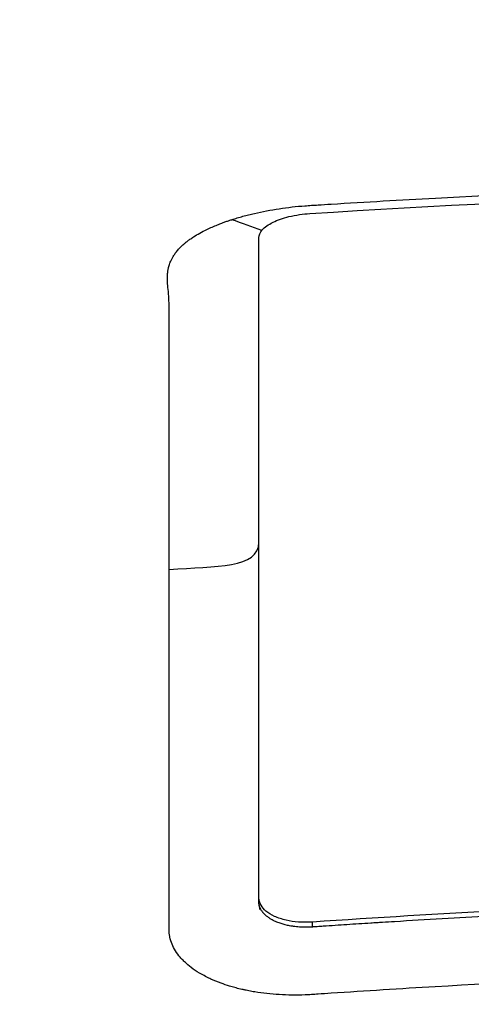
# Model space of a CAD drawing. Header units: millimetres. Extents: x 0 to 4378, y 0 to 2397.
# Tile 70 of 256: x 742.31 to 747.5, y 433.59 to 444.9. Entities that reach past the tile are written whole.
import ezdxf

# ---------------------------------------------------------------- set-up
doc = ezdxf.new("R2010")
doc.units = ezdxf.units.MM
doc.header["$LTSCALE"] = 0.2

# ---------------------------------------------------------------- blocks, each defined once
blk = doc.blocks.new('A$C1c3fed7d')
for p, q in [((-9.808, 209.611), (-9.808, 209.611)), ((-9.222, 201.934), (-9.222, 209.512)), ((-9.222, 201.884), (-9.222, 201.934)), ((-8.608, 201.598), (-8.608, 201.655))]:
    blk.add_line(p, q)
for points, knots in [([(0.102, 194.741), (0.073, 194.741), (0.05, 194.741), (-0.001, 194.741), (-0.027, 194.741), (-0.104, 194.742), (-0.156, 194.742), (-0.311, 194.742), (-0.414, 194.742), (-0.728, 194.744), (-0.937, 194.746), (-1.592, 194.754), (-2.038, 194.762), (-3.597, 194.799), (-4.724, 194.843), (-7.384, 194.983), (-8.926, 195.093), (-11.398, 195.314), (-12.352, 195.411), (-14.431, 195.648), (-15.551, 195.794), (-17.307, 196.05), (-17.96, 196.151), (-19.399, 196.39), (-20.182, 196.531), (-21.981, 196.879), (-22.985, 197.093), (-24.768, 197.512), (-25.556, 197.712), (-27.169, 198.155), (-27.985, 198.4), (-29.629, 198.938), (-30.447, 199.232), (-31.974, 199.841), (-32.685, 200.153), (-34.002, 200.799), (-34.609, 201.131), (-35.701, 201.807), (-36.188, 202.149), (-37.052, 202.849), (-37.429, 203.206), (-39.032, 205.027), (-39.351, 206.539), (-38.529, 208.384), (-38.323, 208.728), (-37.68, 209.58), (-37.179, 210.084), (-36.257, 210.822), (-35.922, 211.065), (-35.195, 211.545), (-34.804, 211.782), (-34.388, 212.014)], [0.000001, 0.000001, 0.000001, 0.000001, 0.008819, 0.008819, 0.017845, 0.017845, 0.035907, 0.035907, 0.072142, 0.072142, 0.145603, 0.145603, 0.301293, 0.301293, 0.697737, 0.697737, 1.249707, 1.249707, 1.602664, 1.602664, 2.030274, 2.030274, 2.287608, 2.287608, 2.606643, 2.606643, 3.037233, 3.037233, 3.398935, 3.398935, 3.802667, 3.802667, 4.249499, 4.249499, 4.690315, 4.690315, 5.13136, 5.13136, 5.56388, 5.56388, 5.998967, 5.998967, 7.754061, 7.754061, 8.158838, 8.158838, 8.768034, 8.768034, 9.073949, 9.073949, 9.380631, 9.380631, 9.380631, 9.380631]), ([(0.102, 194.008), (-0.126, 194.008), (-0.76, 194.008), (-2.23, 194.031), (-2.812, 194.045), (-3.78, 194.075), (-4.167, 194.088), (-6.086, 194.165), (-7.621, 194.252), (-10.141, 194.438), (-11.142, 194.524), (-13.444, 194.748), (-14.738, 194.896), (-17.695, 195.283), (-19.335, 195.537), (-23.015, 196.203), (-25.007, 196.639), (-27.355, 197.256), (-27.846, 197.391), (-28.801, 197.668), (-29.264, 197.808), (-29.827, 197.988), (-29.938, 198.024), (-30.165, 198.099), (-30.28, 198.137), (-30.504, 198.212), (-30.615, 198.25), (-30.938, 198.361), (-31.148, 198.435), (-31.561, 198.584), (-31.765, 198.659), (-32.071, 198.776), (-32.177, 198.816), (-32.385, 198.897), (-32.488, 198.938), (-32.798, 199.061), (-33.003, 199.145), (-33.402, 199.313), (-33.598, 199.397), (-33.963, 199.559), (-34.132, 199.636), (-34.385, 199.754), (-34.468, 199.793), (-34.735, 199.921), (-34.909, 200.007), (-35.251, 200.181), (-35.419, 200.269), (-35.746, 200.444), (-35.904, 200.532), (-36.218, 200.71), (-36.361, 200.794), (-36.581, 200.927), (-36.658, 200.975), (-36.797, 201.062), (-36.86, 201.102), (-36.991, 201.186), (-37.059, 201.231), (-37.26, 201.365), (-37.389, 201.453), (-37.639, 201.631), (-37.759, 201.72), (-37.995, 201.9), (-38.109, 201.991), (-38.329, 202.171), (-38.435, 202.262), (-38.64, 202.444), (-38.738, 202.534), (-38.927, 202.716), (-39.025, 202.814), (-39.161, 202.958), (-39.203, 203.004), (-39.282, 203.09), (-39.321, 203.135), (-39.659, 203.525), (-39.907, 203.876), (-40.187, 204.384), (-40.262, 204.539), (-40.387, 204.841), (-40.439, 204.987), (-40.521, 205.271), (-40.553, 205.408), (-40.588, 205.609), (-40.597, 205.674), (-40.613, 205.802), (-40.618, 205.864), (-40.626, 205.987), (-40.629, 206.047), (-40.631, 206.225), (-40.626, 206.344), (-40.607, 206.569), (-40.593, 206.679), (-40.555, 206.893), (-40.531, 206.997), (-40.491, 207.147), (-40.477, 207.195), (-40.433, 207.337), (-40.401, 207.43), (-40.331, 207.609), (-40.294, 207.696), (-40.178, 207.946), (-40.091, 208.109), (-39.821, 208.556), (-39.615, 208.837), (-39.015, 209.536), (-38.58, 209.949), (-37.815, 210.556), (-37.542, 210.756), (-37.105, 211.053), (-36.955, 211.151), (-36.723, 211.298), (-36.645, 211.347), (-36.526, 211.419), (-36.486, 211.444), (-36.425, 211.48), (-36.405, 211.492), (-36.364, 211.516), (-36.344, 211.528), (-36.324, 211.54)], [0.000002, 0.000002, 0.000002, 0.000002, 0.068396, 0.068396, 0.113225, 0.113225, 0.143068, 0.143068, 0.261804, 0.261804, 0.340398, 0.340398, 0.445112, 0.445112, 0.58476, 0.58476, 0.770646, 0.770646, 0.820914, 0.820914, 0.870505, 0.870505, 0.882769, 0.882769, 0.895757, 0.895757, 0.908699, 0.908699, 0.933689, 0.933689, 0.958342, 0.958342, 0.971541, 0.971541, 0.985008, 0.985008, 1.012116, 1.012116, 1.039467, 1.039467, 1.064342, 1.064342, 1.077017, 1.077017, 1.103525, 1.103525, 1.129763, 1.129763, 1.156376, 1.156376, 1.183318, 1.183318, 1.195097, 1.195097, 1.205034, 1.205034, 1.215755, 1.215755, 1.236325, 1.236325, 1.256757, 1.256757, 1.277456, 1.277456, 1.298369, 1.298369, 1.31914, 1.31914, 1.338917, 1.338917, 1.348349, 1.348349, 1.358318, 1.358318, 1.436393, 1.436393, 1.470506, 1.470506, 1.502489, 1.502489, 1.53257, 1.53257, 1.546517, 1.546517, 1.559977, 1.559977, 1.573067, 1.573067, 1.598315, 1.598315, 1.621947, 1.621947, 1.64382, 1.64382, 1.654133, 1.654133, 1.674222, 1.674222, 1.692702, 1.692702, 1.72678, 1.72678, 1.786154, 1.786154, 1.875164, 1.875164, 1.919672, 1.919672, 1.941935, 1.941935, 1.953066, 1.953066, 1.958631, 1.958631, 1.961414, 1.961414, 1.964192, 1.964192, 1.964192, 1.964192]), ([(-9.534, 209.718), (-9.513, 209.725), (-9.493, 209.732), (-9.471, 209.738), (-9.461, 209.741), (-9.45, 209.744), (-9.439, 209.747), (-9.429, 209.75), (-9.418, 209.754), (-9.407, 209.757), (-9.396, 209.76), (-9.385, 209.762), (-9.374, 209.765), (-9.363, 209.768), (-9.352, 209.771), (-9.341, 209.774), (-9.319, 209.78), (-9.296, 209.785), (-9.273, 209.79), (-9.182, 209.812), (-9.087, 209.83), (-8.989, 209.844), (-8.892, 209.859), (-8.792, 209.87), (-8.693, 209.878), (-8.668, 209.879), (-8.643, 209.881), (-8.618, 209.883), (-8.593, 209.884), (-8.568, 209.886), (-8.543, 209.887), (-8.493, 209.891), (-8.443, 209.894), (-8.393, 209.897), (-7.994, 209.922), (-7.595, 209.945), (-7.196, 209.966), (-6.454, 210.006), (-5.711, 210.04), (-4.968, 210.068), (-4.912, 210.07), (-4.855, 210.072), (-4.799, 210.074), (-4.072, 210.1), (-3.345, 210.12), (-2.618, 210.135), (-2.546, 210.136), (-2.473, 210.137), (-2.4, 210.139), (-1.68, 210.152), (-0.961, 210.159), (-0.241, 210.16), (-0.162, 210.161), (-0.083, 210.161), (-0.004, 210.161)], [-1, -1, -1, -1, -0.9989185, -0.9989185, -0.9989185, -0.9983778, -0.9983778, -0.9983778, -0.9978371, -0.9978371, -0.9978371, -0.9972963, -0.9972963, -0.9972963, -0.9967556, -0.9967556, -0.9967556, -0.9956741, -0.9956741, -0.9956741, -0.9913482, -0.9913482, -0.9913482, -0.9870224, -0.9870224, -0.9870224, -0.9859409, -0.9859409, -0.9859409, -0.9848594, -0.9848594, -0.9848594, -0.9826965, -0.9826965, -0.9826965, -0.965393, -0.965393, -0.965393, -0.9332255, -0.9332255, -0.9332255, -0.930786, -0.930786, -0.930786, -0.8993296, -0.8993296, -0.8993296, -0.896179, -0.896179, -0.896179, -0.8650488, -0.8650488, -0.8650488, -0.8616263, -0.8616263, -0.8616263, -0.8616263]), ([(-8.636, 209.789), (-5.749, 209.975), (-2.857, 210.068), (2.907, 210.068), (5.774, 209.977), (8.636, 209.794)], [0, 0, 0, 0, 0.502185, 0.502185, 1, 1, 1, 1]), ([(-9.222, 209.512), (-9.222, 209.542), (-9.21, 209.571), (-9.157, 209.632), (-9.115, 209.662), (-9.008, 209.714), (-8.947, 209.736), (-8.839, 209.762), (-8.799, 209.77), (-8.717, 209.782), (-8.676, 209.787), (-8.636, 209.789)], [-0.09630619, -0.09630619, -0.09630619, -0.09630619, -0.07315237, -0.07315237, -0.0481541, -0.0481541, -0.02507616, -0.02507616, -0.01226192, -0.01226192, -0.000001, -0.000001, -0.000001, -0.000001]), ([(-10.254, 205.704), (-10.254, 206.334), (-10.254, 206.94), (-10.254, 207.522), (-10.254, 207.617), (-10.254, 207.703), (-10.254, 207.796), (-10.254, 207.81), (-10.254, 207.9), (-10.253, 207.967), (-10.253, 208.083), (-10.253, 208.132), (-10.252, 208.175), (-10.252, 208.253), (-10.251, 208.323), (-10.251, 208.448), (-10.251, 208.504), (-10.251, 208.6), (-10.251, 208.64), (-10.252, 208.688), (-10.252, 208.7), (-10.252, 208.712), (-10.253, 208.748), (-10.254, 208.781), (-10.256, 208.813), (-10.256, 208.814), (-10.256, 208.815), (-10.256, 208.823), (-10.257, 208.837), (-10.261, 208.879), (-10.263, 208.907), (-10.267, 208.945), (-10.267, 208.949), (-10.267, 208.956), (-10.268, 208.958), (-10.268, 208.96), (-10.271, 208.995), (-10.273, 209.026), (-10.273, 209.066), (-10.272, 209.078), (-10.272, 209.088), (-10.271, 209.094), (-10.271, 209.102), (-10.269, 209.117), (-10.268, 209.122), (-10.267, 209.132), (-10.266, 209.136), (-10.265, 209.144), (-10.264, 209.148), (-10.263, 209.152), (-10.262, 209.158), (-10.261, 209.164), (-10.255, 209.185), (-10.25, 209.201), (-10.244, 209.218), (-10.241, 209.225), (-10.238, 209.234), (-10.23, 209.252), (-10.225, 209.262), (-10.217, 209.277), (-10.214, 209.283), (-10.205, 209.299), (-10.197, 209.311), (-10.181, 209.335), (-10.172, 209.347), (-10.161, 209.36), (-10.151, 209.372), (-10.14, 209.384), (-10.126, 209.399), (-10.122, 209.403), (-10.112, 209.412), (-10.107, 209.417), (-10.097, 209.427), (-10.091, 209.432), (-10.077, 209.445), (-10.068, 209.452), (-10.057, 209.461), (-10.054, 209.463), (-10.043, 209.472), (-10.036, 209.477), (-10.024, 209.486), (-10.019, 209.49), (-10.015, 209.493), (-10.001, 209.502), (-9.987, 209.512), (-9.95, 209.536), (-9.926, 209.55), (-9.876, 209.578), (-9.849, 209.592), (-9.815, 209.608), (-9.811, 209.61), (-9.806, 209.612), (-9.795, 209.617), (-9.785, 209.622), (-9.753, 209.636), (-9.733, 209.645), (-9.694, 209.661), (-9.676, 209.668), (-9.642, 209.681), (-9.626, 209.687), (-9.597, 209.697), (-9.584, 209.702), (-9.561, 209.709), (-9.551, 209.713), (-9.54, 209.716), (-9.537, 209.717), (-9.534, 209.718)], [-1, -1, -1, -1, -0.5714286, -0.5714286, -0.5714286, -0.5255574, -0.5255574, -0.517013, -0.517013, -0.4712009, -0.4712009, -0.4285714, -0.4285714, -0.4285714, -0.3868059, -0.3868059, -0.3450253, -0.3450253, -0.3032608, -0.3032608, -0.2857143, -0.2857143, -0.2857143, -0.2513176, -0.2513176, -0.25, -0.25, -0.25, -0.2337562, -0.2337562, -0.2172936, -0.2172936, -0.2152452, -0.2152452, -0.2142857, -0.2142857, -0.2142857, -0.1903263, -0.1903263, -0.1785714, -0.1785714, -0.1785714, -0.170079, -0.170079, -0.1658975, -0.1658975, -0.16301, -0.16301, -0.1607143, -0.1607143, -0.1607143, -0.15572, -0.15572, -0.1428571, -0.1428571, -0.1428571, -0.1345003, -0.1345003, -0.1263958, -0.1263958, -0.1223688, -0.1223688, -0.1146267, -0.1146267, -0.1071429, -0.1071429, -0.1071429, -0.1010737, -0.1010737, -0.0986615, -0.0986615, -0.0956016, -0.0956016, -0.0922441, -0.0922441, -0.0863776, -0.0863776, -0.0841138, -0.0841138, -0.0777712, -0.0777712, -0.0714286, -0.0714286, -0.0714286, -0.0625785, -0.0625785, -0.0498607, -0.0498607, -0.0377346, -0.0377346, -0.0357143, -0.0357143, -0.0357143, -0.0328765, -0.0328765, -0.0268637, -0.0268637, -0.0209459, -0.0209459, -0.0148784, -0.0148784, -0.0087709, -0.0087709, -0.0026649, -0.0026649, 0, 0, 0, 0]), ([(-9.822, 201.024), (-9.842, 201.035), (-9.862, 201.045), (-9.915, 201.075), (-9.947, 201.095), (-10.006, 201.137), (-10.033, 201.159), (-10.07, 201.193), (-10.082, 201.204), (-10.105, 201.228), (-10.116, 201.239), (-10.167, 201.299), (-10.198, 201.35), (-10.23, 201.428), (-10.239, 201.454), (-10.247, 201.495), (-10.249, 201.508), (-10.253, 201.535), (-10.253, 201.549), (-10.254, 201.576), (-10.254, 201.59), (-10.254, 201.617), (-10.254, 201.63), (-10.254, 201.671), (-10.254, 201.699), (-10.254, 201.834), (-10.254, 201.943), (-10.254, 202.481), (-10.254, 202.904), (-10.254, 204.147), (-10.254, 204.942), (-10.254, 205.704)], [-0.1447486, -0.1447486, -0.1447486, -0.1447486, -0.1434058, -0.1434058, -0.1410549, -0.1410549, -0.138704, -0.138704, -0.1375285, -0.1375285, -0.1363531, -0.1363531, -0.1316512, -0.1316512, -0.1293003, -0.1293003, -0.1281249, -0.1281249, -0.1269494, -0.1269494, -0.125774, -0.125774, -0.1245985, -0.1245985, -0.1222476, -0.1222476, -0.1128439, -0.1128439, -0.0752293, -0.0752293, 0, 0, 0, 0]), ([(-8.608, 201.655), (-8.662, 201.652), (-8.716, 201.652), (-8.817, 201.659), (-8.865, 201.666), (-8.958, 201.688), (-9.002, 201.702), (-9.08, 201.738), (-9.114, 201.758), (-9.165, 201.801), (-9.184, 201.824), (-9.214, 201.875), (-9.222, 201.904), (-9.222, 201.934)], [-0.09818068, -0.09818068, -0.09818068, -0.09818068, -0.08194889, -0.08194889, -0.06648018, -0.06648018, -0.04954921, -0.04954921, -0.03283075, -0.03283075, -0.01775583, -0.01775583, -0.000001, -0.000001, -0.000001, -0.000001]), ([(-8.608, 201.598), (-8.61, 201.598), (-8.613, 201.598), (-8.618, 201.598), (-8.619, 201.598), (-8.626, 201.597), (-8.633, 201.597), (-8.648, 201.596), (-8.657, 201.596), (-8.674, 201.596), (-8.681, 201.596), (-8.699, 201.596), (-8.71, 201.596), (-8.722, 201.596), (-8.722, 201.596), (-8.725, 201.596), (-8.726, 201.596), (-8.728, 201.597), (-8.738, 201.597), (-8.747, 201.597), (-8.768, 201.599), (-8.779, 201.6), (-8.802, 201.602), (-8.814, 201.604), (-8.831, 201.606), (-8.837, 201.607), (-8.843, 201.608), (-8.861, 201.61), (-8.878, 201.614), (-8.929, 201.625), (-8.961, 201.634), (-9, 201.649), (-9.008, 201.652), (-9.026, 201.659), (-9.035, 201.663), (-9.043, 201.667), (-9.052, 201.671), (-9.061, 201.676), (-9.079, 201.686), (-9.089, 201.692), (-9.103, 201.701), (-9.108, 201.705), (-9.123, 201.715), (-9.132, 201.722), (-9.15, 201.738), (-9.159, 201.746), (-9.17, 201.758), (-9.173, 201.762), (-9.176, 201.766), (-9.178, 201.768), (-9.18, 201.77), (-9.188, 201.782), (-9.194, 201.79), (-9.204, 201.807), (-9.208, 201.816), (-9.214, 201.831), (-9.216, 201.838), (-9.219, 201.853), (-9.221, 201.86), (-9.222, 201.872), (-9.222, 201.877), (-9.222, 201.882), (-9.222, 201.883), (-9.222, 201.884)], [0, 0, 0, 0, 0.0204649, 0.0204649, 0.0296129, 0.0296129, 0.055886, 0.055886, 0.0811624, 0.0811624, 0.0990517, 0.0990517, 0.1206852, 0.1206852, 0.1218907, 0.1218907, 0.125, 0.125, 0.125, 0.1497348, 0.1497348, 0.1822151, 0.1822151, 0.2232632, 0.2232632, 0.25, 0.25, 0.25, 0.3087286, 0.3087286, 0.4271069, 0.4271069, 0.4613421, 0.4613421, 0.5, 0.5, 0.5, 0.5542202, 0.5542202, 0.6057969, 0.6057969, 0.6333546, 0.6333546, 0.6830591, 0.6830591, 0.7300307, 0.7300307, 0.75, 0.75, 0.75, 0.7608461, 0.7608461, 0.8048702, 0.8048702, 0.8516385, 0.8516385, 0.894498, 0.894498, 0.9492488, 0.9492488, 0.9916313, 0.9916313, 0.9999959, 0.9999959, 0.9999959, 0.9999959]), ([(8.608, 201.661), (7.146, 201.76), (5.683, 201.834), (2.813, 201.931), (1.41, 201.955), (-1.404, 201.954), (-2.807, 201.929), (-5.68, 201.831), (-7.145, 201.755), (-8.608, 201.655)], [-1.723661, -1.723661, -1.723661, -1.723661, -1.283811, -1.283811, -0.862142, -0.862142, -0.4403, -0.4403, -0.000001, -0.000001, -0.000001, -0.000001]), ([(-0.004, 201.897), (-0.733, 201.897), (-1.462, 201.89), (-2.191, 201.877), (-2.922, 201.864), (-3.652, 201.844), (-4.382, 201.818), (-5.112, 201.792), (-5.842, 201.76), (-6.571, 201.722), (-6.936, 201.703), (-7.3, 201.682), (-7.665, 201.659), (-7.71, 201.657), (-7.756, 201.654), (-7.801, 201.651), (-7.824, 201.65), (-7.847, 201.648), (-7.87, 201.647), (-7.892, 201.645), (-7.915, 201.644), (-7.938, 201.642), (-8.029, 201.637), (-8.12, 201.631), (-8.211, 201.625), (-8.302, 201.619), (-8.393, 201.613), (-8.484, 201.607), (-8.507, 201.605), (-8.53, 201.604), (-8.553, 201.602), (-8.564, 201.601), (-8.575, 201.601), (-8.587, 201.6), (-8.594, 201.599), (-8.601, 201.599), (-8.608, 201.598)], [0.500209, 0.500209, 0.500209, 0.500209, 0.6271516, 0.6271516, 0.6271516, 0.7543489, 0.7543489, 0.7543489, 0.8815229, 0.8815229, 0.8815229, 0.9451099, 0.9451099, 0.9451099, 0.9530583, 0.9530583, 0.9530583, 0.9570324, 0.9570324, 0.9570324, 0.9610066, 0.9610066, 0.9610066, 0.9769034, 0.9769034, 0.9769034, 0.9928001, 0.9928001, 0.9928001, 0.9967743, 0.9967743, 0.9967743, 0.9987614, 0.9987614, 0.9987614, 1, 1, 1, 1]), ([(-0.001, 201.124), (-0.801, 201.124), (-2.401, 201.108), (-4, 201.06), (-5.599, 200.998), (-6.398, 200.959), (-7.596, 200.889), (-7.995, 200.864), (-8.444, 200.834), (-8.493, 200.831), (-8.568, 200.826), (-8.593, 200.824), (-8.643, 200.821), (-8.668, 200.82), (-8.792, 200.815), (-8.891, 200.816), (-9.085, 200.828), (-9.179, 200.839), (-9.292, 200.857), (-9.315, 200.861), (-9.348, 200.868), (-9.359, 200.87), (-9.376, 200.873), (-9.381, 200.875), (-9.392, 200.877), (-9.397, 200.878), (-9.424, 200.884), (-9.446, 200.889), (-9.477, 200.897), (-9.498, 200.903), (-9.529, 200.911), (-9.583, 200.927), (-9.625, 200.942), (-9.698, 200.968), (-9.737, 200.984), (-9.791, 201.009), (-9.807, 201.017), (-9.822, 201.024)], [-0.2887059, -0.2887059, -0.2887059, -0.2887059, -0.2541581, -0.2195873, -0.2195873, -0.1850229, -0.1850229, -0.1677408, -0.1677408, -0.1655805, -0.1655805, -0.1645003, -0.1645003, -0.1634202, -0.1634202, -0.1590997, -0.1590997, -0.1547791, -0.1547791, -0.153699, -0.153699, -0.1531589, -0.1531589, -0.1528889, -0.1528889, -0.1526188, -0.1526188, -0.1515387, -0.1515387, -0.1509986, -0.1504586, -0.1499185, -0.1481076, -0.1481076, -0.1457567, -0.1457567, -0.1447486, -0.1447486, -0.1447486, -0.1447486])]:
    blk.add_open_spline(points, degree=3, knots=knots)
for points in [[(-9.189, 209.594), (-9.296, 209.631), (-9.415, 209.679), (-9.534, 209.718)], [(-10.254, 205.704), (-9.713, 205.74), (-9.222, 205.714), (-9.222, 206.017)], [(-9.213, 201.8), (-9.213, 201.832), (-9.215, 201.833), (-9.219, 201.851)]]:
    blk.add_open_spline(points, degree=3)

msp = doc.modelspace()

# ---------------------------------------------------------------- block references
msp.add_blockref('A$C1c3fed7d', (754.283, 232.882))

doc.saveas('drawing.dxf')
